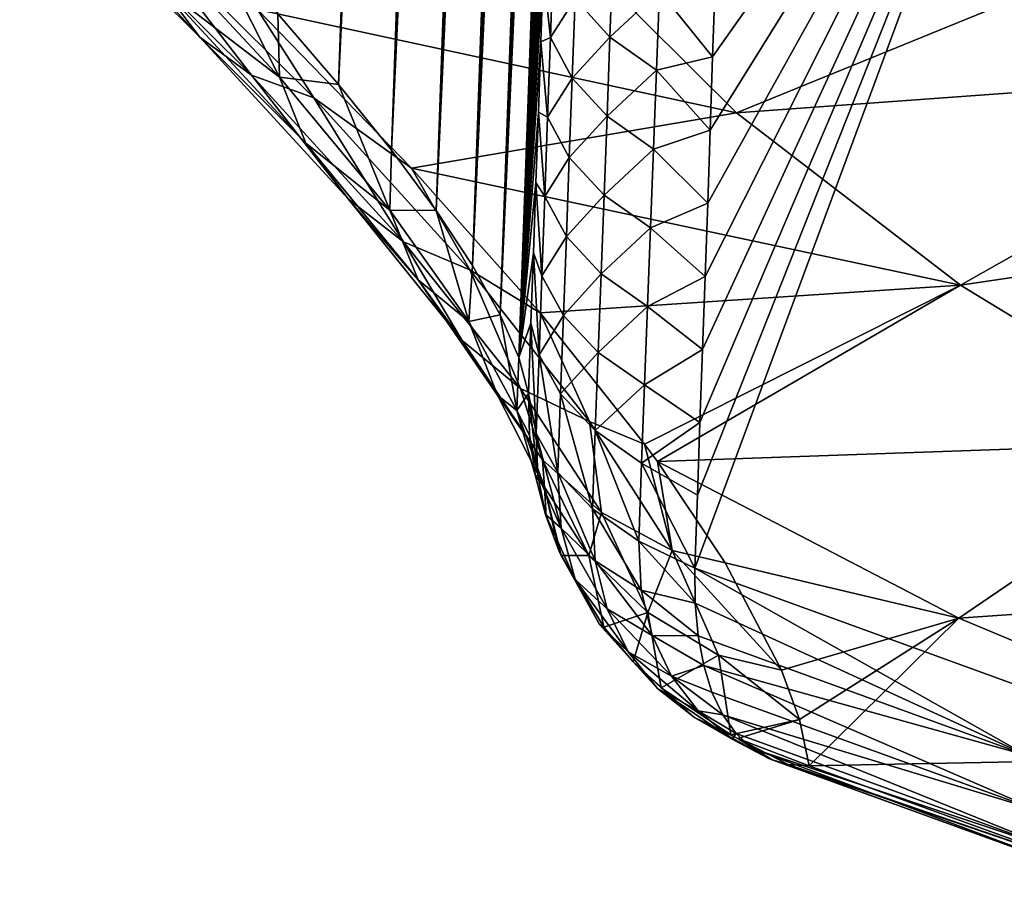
# Model space of a CAD drawing. Header units: metres. Extents: x -109 to 109, y -67 to 73.
# Tile 151 of 253: x 58.82 to 63.92, y -65.54 to -61.08. Entities that reach past the tile are written whole.
import ezdxf

# ---------------------------------------------------------------- set-up
doc = ezdxf.new("R2010")
doc.units = ezdxf.units.M
doc.layers.add('solid_508035_K244200000C76', color=7, linetype='CONTINUOUS')

msp = doc.modelspace()

# ---------------------------------------------------------------- linework, layer by layer
at = {"layer": 'solid_508035_K244200000C76'}
for points in [[(60.470509, -61.416386, 26.641356), (60.155888, -61.050392, 27.426016), (61.398708, -35.40015, 9.163286)], [(60.470509, -61.416386, 26.641356), (61.398708, -35.40015, 9.163286), (61.445065, -35.753784, 9.199614)], [(60.470509, -61.416386, 26.641356), (61.445065, -35.753784, 9.199614), (61.490383, -36.130493, 9.245691)], [(60.470509, -61.416386, 26.641356), (61.490383, -36.130493, 9.245691), (61.534405, -36.532852, 9.303331)], [(60.470509, -61.416386, 26.641356), (61.534405, -36.532852, 9.303331), (61.576996, -36.960964, 9.372581)], [(60.470509, -61.416386, 26.641356), (61.576996, -36.960964, 9.372581), (61.604446, -37.26239, 9.426407)], [(60.744419, -61.756981, 25.815155), (60.470509, -61.416386, 26.641356), (61.604446, -37.26239, 9.426407)], [(60.744419, -61.756981, 25.815155), (61.604446, -37.26239, 9.426407), (61.631119, -37.576187, 9.486021)], [(60.744419, -61.756981, 25.815155), (61.631119, -37.576187, 9.486021), (61.656918, -37.903275, 9.552103)], [(60.744419, -61.756981, 25.815155), (61.656918, -37.903275, 9.552103), (61.681747, -38.244904, 9.625553)], [(60.744419, -61.756981, 25.815155), (61.681747, -38.244904, 9.625553), (61.705601, -38.600319, 9.705802)], [(60.744419, -61.756981, 25.815155), (61.705601, -38.600319, 9.705802), (61.728374, -38.97068, 9.79373)], [(60.744419, -61.756981, 25.815155), (61.728374, -38.97068, 9.79373), (61.74995, -39.357327, 9.890346)], [(60.744419, -61.756981, 25.815155), (61.74995, -39.357327, 9.890346), (61.77034, -39.759373, 9.994966)], [(60.976418, -62.070747, 24.947222), (60.744419, -61.756981, 25.815155), (61.77034, -39.759373, 9.994966)], [(60.976418, -62.070747, 24.947222), (61.77034, -39.759373, 9.994966), (61.789417, -40.178261, 10.108722)], [(60.976418, -62.070747, 24.947222), (61.789417, -40.178261, 10.108722), (61.807056, -40.615417, 10.232735)], [(60.976418, -62.070747, 24.947222), (61.807056, -40.615417, 10.232735), (61.823284, -41.069839, 10.366197)], [(60.976418, -62.070747, 24.947222), (61.823284, -41.069839, 10.366197), (61.837948, -41.543285, 10.510558)], [(60.976418, -62.070747, 24.947222), (61.837948, -41.543285, 10.510558), (61.847824, -41.911987, 10.626916)], [(60.976418, -62.070747, 24.947222), (61.847824, -41.911987, 10.626916), (61.856792, -42.291451, 10.749429)], [(60.976418, -62.070747, 24.947222), (61.856792, -42.291451, 10.749429), (61.864788, -42.682301, 10.878653)], [(61.165112, -62.355961, 24.037245), (60.976418, -62.070747, 24.947222), (61.864788, -42.682301, 10.878653)], [(61.165112, -62.355961, 24.037245), (61.864788, -42.682301, 10.878653), (61.871727, -43.08564, 11.015548)], [(61.165112, -62.355961, 24.037245), (61.871727, -43.08564, 11.015548), (61.877544, -43.502213, 11.160759)], [(61.165112, -62.355961, 24.037245), (61.877544, -43.502213, 11.160759), (61.882317, -43.930847, 11.313243)], [(61.165112, -62.355961, 24.037245), (61.882317, -43.930847, 11.313243), (61.885967, -44.372417, 11.473806)], [(61.165112, -62.355961, 24.037245), (61.885967, -44.372417, 11.473806), (61.888401, -44.828232, 11.643651)], [(61.165112, -62.355961, 24.037245), (61.888401, -44.828232, 11.643651), (61.889423, -45.203812, 11.786816)], [(61.165112, -62.355961, 24.037245), (61.889423, -45.203812, 11.786816), (61.889694, -45.588097, 11.935491)], [(61.165112, -62.355961, 24.037245), (61.889694, -45.588097, 11.935491), (61.889187, -45.981453, 12.090062)], [(61.165112, -62.355961, 24.037245), (61.889187, -45.981453, 12.090062), (61.887833, -46.384647, 12.251294)], [(61.165112, -62.355961, 24.037245), (61.887833, -46.384647, 12.251294), (61.885586, -46.798431, 12.419947)], [(61.308899, -62.61063, 23.084995), (61.165112, -62.355961, 24.037245), (61.885586, -46.798431, 12.419947)], [(61.308899, -62.61063, 23.084995), (61.885586, -46.798431, 12.419947), (61.883003, -47.15173, 12.566546)], [(61.308899, -62.61063, 23.084995), (61.883003, -47.15173, 12.566546), (61.879848, -47.511814, 12.717692)], [(61.308899, -62.61063, 23.084995), (61.879848, -47.511814, 12.717692), (61.876102, -47.87888, 12.873603)], [(61.308899, -62.61063, 23.084995), (61.876102, -47.87888, 12.873603), (61.871735, -48.253452, 13.034846)], [(61.308899, -62.61063, 23.084995), (61.871735, -48.253452, 13.034846), (61.866703, -48.636059, 13.20199)], [(61.308899, -62.61063, 23.084995), (61.866703, -48.636059, 13.20199), (61.860973, -49.027229, 13.375601)], [(61.308899, -62.61063, 23.084995), (61.860973, -49.027229, 13.375601), (61.854527, -49.42757, 13.556119)], [(61.308899, -62.61063, 23.084995), (61.854527, -49.42757, 13.556119), (61.847427, -49.837524, 13.743099)], [(61.308899, -62.61063, 23.084995), (61.847427, -49.837524, 13.743099), (61.839668, -50.256237, 13.936335)], [(61.308899, -62.61063, 23.084995), (61.839668, -50.256237, 13.936335), (61.831245, -50.682724, 14.135715)], [(61.308899, -62.61063, 23.084995), (61.831245, -50.682724, 14.135715), (61.822166, -51.116001, 14.341125)], [(61.308899, -62.61063, 23.084995), (61.822166, -51.116001, 14.341125), (61.812439, -51.555077, 14.552456)], [(61.406025, -62.832417, 22.090105), (61.308899, -62.61063, 23.084995), (61.812439, -51.555077, 14.552456)], [(61.406025, -62.832417, 22.090105), (61.812439, -51.555077, 14.552456), (61.803596, -51.935875, 14.738387)], [(61.406025, -62.832417, 22.090105), (61.803596, -51.935875, 14.738387), (61.794273, -52.322945, 14.929367)], [(61.406025, -62.832417, 22.090105), (61.794273, -52.322945, 14.929367), (61.7845, -52.715565, 15.125083)], [(61.406025, -62.832417, 22.090105), (61.7845, -52.715565, 15.125083), (61.774296, -53.112572, 15.325092)], [(61.406025, -62.832417, 22.090105), (61.774296, -53.112572, 15.325092), (61.763702, -53.512814, 15.528952)], [(61.406025, -62.832417, 22.090105), (61.763702, -53.512814, 15.528952), (61.75275, -53.915123, 15.73622)], [(61.406025, -62.832417, 22.090105), (61.75275, -53.915123, 15.73622), (61.741478, -54.318348, 15.946456)], [(61.406025, -62.832417, 22.090105), (61.741478, -54.318348, 15.946456), (61.729912, -54.722157, 16.159533)], [(61.406025, -62.832417, 22.090105), (61.729912, -54.722157, 16.159533), (61.718025, -55.128513, 16.376205)], [(61.406025, -62.832417, 22.090105), (61.718025, -55.128513, 16.376205), (61.705833, -55.537178, 16.596382)], [(61.406025, -62.832417, 22.090105), (61.705833, -55.537178, 16.596382), (61.693363, -55.947693, 16.819887)], [(61.406025, -62.832417, 22.090105), (61.693363, -55.947693, 16.819887), (61.680634, -56.359596, 17.046547)], [(61.406025, -62.832417, 22.090105), (61.680634, -56.359596, 17.046547), (61.667671, -56.772434, 17.276188)], [(61.406025, -62.832417, 22.090105), (61.667671, -56.772434, 17.276188), (61.654503, -57.185749, 17.508635)], [(61.406025, -62.832417, 22.090105), (61.654503, -57.185749, 17.508635), (61.641132, -57.599682, 17.743967)], [(61.406025, -62.832417, 22.090105), (61.641132, -57.599682, 17.743967), (61.627552, -58.015175, 17.982576)], [(61.406025, -62.832417, 22.090105), (61.627552, -58.015175, 17.982576), (61.613777, -58.431854, 18.224285)], [(61.406025, -62.832417, 22.090105), (61.613777, -58.431854, 18.224285), (61.599838, -58.849297, 18.468895)], [(62.316959, -63.923542, 19.703503), (62.330776, -63.546173, 19.459841), (64.283173, -58.621601, 15.215518)], [(64.025734, -64.543686, 18.817848), (62.316959, -63.923542, 19.703503), (64.283173, -58.621601, 15.215518)], [(62.330776, -63.546173, 19.459841), (62.344429, -63.168419, 19.21837), (64.283173, -58.621601, 15.215518)], [(62.344429, -63.168419, 19.21837), (62.357918, -62.790291, 18.979088), (64.283173, -58.621601, 15.215518)], [(62.357918, -62.790291, 18.979088), (62.371239, -62.411797, 18.741989), (64.283173, -58.621601, 15.215518)], [(62.371239, -62.411797, 18.741989), (62.384392, -62.032944, 18.507067), (64.283173, -58.621601, 15.215518)], [(62.384392, -62.032944, 18.507067), (62.397373, -61.653748, 18.274317), (64.283173, -58.621601, 15.215518)], [(62.397373, -61.653748, 18.274317), (62.410183, -61.274216, 18.043734), (64.283173, -58.621601, 15.215518)], [(62.410183, -61.274216, 18.043734), (62.422844, -60.894039, 17.815109), (64.283173, -58.621601, 15.215518)], [(61.406025, -62.832417, 22.090105), (61.599838, -58.849297, 18.468895), (61.585751, -59.267075, 18.716202)], [(61.406025, -62.832417, 22.090105), (61.585751, -59.267075, 18.716202), (61.571541, -59.684772, 18.966009)], [(61.406025, -62.832417, 22.090105), (61.571541, -59.684772, 18.966009), (61.557232, -60.101959, 19.218115)], [(61.406025, -62.832417, 22.090105), (61.557232, -60.101959, 19.218115), (61.544636, -60.466564, 19.44058)], [(59.751247, -61.172348, 29.712093), (58.817184, -60.244396, 31.037319), (59.551762, -60.908463, 29.422947)], [(59.058079, -60.413387, 31.363581), (58.817184, -60.244396, 31.037319), (59.751247, -61.172348, 29.712093)], [(60.019203, -61.368217, 29.999968), (59.058079, -60.413387, 31.363581), (59.751247, -61.172348, 29.712093)], [(59.354469, -60.504864, 31.674742), (59.058079, -60.413387, 31.363581), (60.019203, -61.368217, 29.999968)], [(61.406025, -62.832417, 22.090105), (61.544636, -60.466564, 19.44058), (61.531963, -60.831154, 19.664988)], [(60.342693, -61.486622, 30.272676), (60.050663, -61.028305, 31.138382), (59.354469, -60.504864, 31.674742)], [(60.342693, -61.486622, 30.272676), (59.354469, -60.504864, 31.674742), (60.019203, -61.368217, 29.999968)], [(60.163666, -61.379383, 27.741295), (59.43037, -60.589298, 29.146484), (59.801601, -60.660172, 28.169134)], [(59.551762, -60.908463, 29.422947), (59.43037, -60.589298, 29.146484), (60.163666, -61.379383, 27.741295)], [(60.050663, -61.028305, 31.138382), (62.533909, -61.563213, 31.893425), (61.561954, -60.59761, 33.272446)], [(61.561954, -60.59761, 33.272446), (62.533909, -61.563213, 31.893425), (64.925957, -60.587364, 35.327728)], [(62.533909, -61.563213, 31.893425), (65.679031, -61.335514, 34.259258), (64.925957, -60.587364, 35.327728)], [(60.163666, -61.379383, 27.741295), (59.801601, -60.660172, 28.169134), (60.155888, -61.050392, 27.426016)], [(61.569118, -61.174049, 19.430851), (61.531963, -60.831154, 19.664988), (61.583935, -60.760265, 19.175602)], [(61.569118, -61.174049, 19.430851), (61.583935, -60.760265, 19.175602), (61.697281, -60.971859, 18.87747)], [(61.697281, -60.971859, 18.87747), (61.893295, -60.759979, 18.354109), (61.877808, -61.171291, 18.60516)], [(61.877808, -61.171291, 18.60516), (61.893295, -60.759979, 18.354109), (62.135056, -60.931583, 18.112665)], [(61.406025, -62.832417, 22.090105), (61.531963, -60.831154, 19.664988), (61.519218, -61.19574, 19.891335)], [(61.569118, -61.174049, 19.430851), (61.519218, -61.19574, 19.891335), (61.531963, -60.831154, 19.664988)], [(62.135056, -60.931583, 18.112665), (62.422844, -60.894039, 17.815109), (62.410183, -61.274216, 18.043734)], [(60.3013, -61.72089, 27.981012), (59.551762, -60.908463, 29.422947), (60.163666, -61.379383, 27.741295)], [(59.751247, -61.172348, 29.712093), (59.551762, -60.908463, 29.422947), (60.3013, -61.72089, 27.981012)], [(61.877808, -61.171291, 18.60516), (62.135056, -60.931583, 18.112665), (62.119263, -61.342361, 18.363119)], [(62.119263, -61.342361, 18.363119), (62.135056, -60.931583, 18.112665), (62.410183, -61.274216, 18.043734)], [(61.569118, -61.174049, 19.430851), (61.697281, -60.971859, 18.87747), (61.682133, -61.383961, 19.131638)], [(61.682133, -61.383961, 19.131638), (61.697281, -60.971859, 18.87747), (61.877808, -61.171291, 18.60516)], [(60.050663, -61.028305, 31.138382), (60.848061, -61.849995, 29.860289), (62.533909, -61.563213, 31.893425)], [(60.342693, -61.486622, 30.272676), (60.848061, -61.849995, 29.860289), (60.050663, -61.028305, 31.138382)], [(60.163666, -61.379383, 27.741295), (60.155888, -61.050392, 27.426016), (60.470509, -61.416386, 26.641356)], [(60.519455, -62.009956, 28.229782), (59.751247, -61.172348, 29.712093), (60.3013, -61.72089, 27.981012)], [(60.019203, -61.368217, 29.999968), (59.751247, -61.172348, 29.712093), (60.519455, -62.009956, 28.229782)], [(61.406025, -62.832417, 22.090105), (61.519218, -61.19574, 19.891335), (61.506409, -61.560318, 20.119623)], [(61.554295, -61.586716, 19.687925), (61.506409, -61.560318, 20.119623), (61.519218, -61.19574, 19.891335)], [(61.554295, -61.586716, 19.687925), (61.519218, -61.19574, 19.891335), (61.569118, -61.174049, 19.430851)], [(61.554295, -61.586716, 19.687925), (61.569118, -61.174049, 19.430851), (61.682133, -61.383961, 19.131638)], [(61.682133, -61.383961, 19.131638), (61.877808, -61.171291, 18.60516), (61.862381, -61.58149, 18.858027)], [(61.862381, -61.58149, 18.858027), (61.877808, -61.171291, 18.60516), (62.119263, -61.342361, 18.363119)], [(62.119263, -61.342361, 18.363119), (62.410183, -61.274216, 18.043734), (62.397373, -61.653748, 18.274317)], [(61.862381, -61.58149, 18.858027), (62.119263, -61.342361, 18.363119), (62.103561, -61.752014, 18.6154)], [(62.103561, -61.752014, 18.6154), (62.119263, -61.342361, 18.363119), (62.397373, -61.653748, 18.274317)], [(62.533909, -61.563213, 31.893425), (63.694729, -62.457565, 30.616158), (65.679031, -61.335514, 34.259258)], [(63.694729, -62.457565, 30.616158), (66.578438, -62.028461, 33.26963), (65.679031, -61.335514, 34.259258)], [(60.807602, -62.232628, 28.475592), (60.019203, -61.368217, 29.999968), (60.519455, -62.009956, 28.229782)], [(60.342693, -61.486622, 30.272676), (60.019203, -61.368217, 29.999968), (60.807602, -62.232628, 28.475592)], [(60.736332, -62.067867, 26.211527), (60.163666, -61.379383, 27.741295), (60.470509, -61.416386, 26.641356)], [(60.3013, -61.72089, 27.981012), (60.163666, -61.379383, 27.741295), (60.736332, -62.067867, 26.211527)], [(61.554295, -61.586716, 19.687925), (61.682133, -61.383961, 19.131638), (61.667019, -61.794945, 19.387617)], [(61.667019, -61.794945, 19.387617), (61.682133, -61.383961, 19.131638), (61.862381, -61.58149, 18.858027)], [(60.736332, -62.067867, 26.211527), (60.470509, -61.416386, 26.641356), (60.744419, -61.756981, 25.815155)], [(61.151836, -62.378162, 28.706587), (60.848061, -61.849995, 29.860289), (60.342693, -61.486622, 30.272676)], [(61.151836, -62.378162, 28.706587), (60.342693, -61.486622, 30.272676), (60.807602, -62.232628, 28.475592)], [(60.848061, -61.849995, 29.860289), (63.694729, -62.457565, 30.616158), (62.533909, -61.563213, 31.893425)], [(61.406025, -62.832417, 22.090105), (61.506409, -61.560318, 20.119623), (61.493534, -61.924892, 20.349855)], [(61.539463, -61.998257, 19.946815), (61.493534, -61.924892, 20.349855), (61.506409, -61.560318, 20.119623)], [(61.539463, -61.998257, 19.946815), (61.506409, -61.560318, 20.119623), (61.554295, -61.586716, 19.687925)], [(61.539463, -61.998257, 19.946815), (61.554295, -61.586716, 19.687925), (61.667019, -61.794945, 19.387617)], [(61.667019, -61.794945, 19.387617), (61.862381, -61.58149, 18.858027), (61.847027, -61.99057, 19.1127)], [(61.847027, -61.99057, 19.1127), (61.862381, -61.58149, 18.858027), (62.103561, -61.752014, 18.6154)], [(62.103561, -61.752014, 18.6154), (62.397373, -61.653748, 18.274317), (62.384392, -62.032944, 18.507067)], [(60.882896, -62.430241, 26.412125), (60.3013, -61.72089, 27.981012), (60.736332, -62.067867, 26.211527)], [(60.519455, -62.009956, 28.229782), (60.3013, -61.72089, 27.981012), (60.882896, -62.430241, 26.412125)], [(60.736332, -62.067867, 26.211527), (60.744419, -61.756981, 25.815155), (60.976418, -62.070747, 24.947222)], [(61.847027, -61.99057, 19.1127), (62.103561, -61.752014, 18.6154), (62.087967, -62.160538, 18.869497)], [(62.087967, -62.160538, 18.869497), (62.103561, -61.752014, 18.6154), (62.384392, -62.032944, 18.507067)], [(61.539463, -61.998257, 19.946815), (61.667019, -61.794945, 19.387617), (61.651947, -62.204811, 19.645401)], [(61.651947, -62.204811, 19.645401), (61.667019, -61.794945, 19.387617), (61.847027, -61.99057, 19.1127)], [(60.848061, -61.849995, 29.860289), (61.516663, -62.601246, 28.476845), (63.694729, -62.457565, 30.616158)], [(61.151836, -62.378162, 28.706587), (61.516663, -62.601246, 28.476845), (60.848061, -61.849995, 29.860289)], [(61.406025, -62.832417, 22.090105), (61.493534, -61.924892, 20.349855), (61.480598, -62.289459, 20.582027)], [(61.524643, -62.408669, 20.20751), (61.480598, -62.289459, 20.582027), (61.493534, -61.924892, 20.349855)], [(61.524643, -62.408669, 20.20751), (61.493534, -61.924892, 20.349855), (61.539463, -61.998257, 19.946815)], [(61.11224, -62.743275, 26.618153), (60.519455, -62.009956, 28.229782), (60.882896, -62.430241, 26.412125)], [(60.807602, -62.232628, 28.475592), (60.519455, -62.009956, 28.229782), (61.11224, -62.743275, 26.618153)], [(61.524643, -62.408669, 20.20751), (61.539463, -61.998257, 19.946815), (61.651947, -62.204811, 19.645401)], [(61.651947, -62.204811, 19.645401), (61.847027, -61.99057, 19.1127), (61.831753, -62.398533, 19.369169)], [(61.831753, -62.398533, 19.369169), (61.847027, -61.99057, 19.1127), (62.087967, -62.160538, 18.869497)], [(61.145832, -62.645496, 24.583765), (60.736332, -62.067867, 26.211527), (60.976418, -62.070747, 24.947222)], [(60.882896, -62.430241, 26.412125), (60.736332, -62.067867, 26.211527), (61.145832, -62.645496, 24.583765)], [(61.145832, -62.645496, 24.583765), (60.976418, -62.070747, 24.947222), (61.165112, -62.355961, 24.037245)], [(62.087967, -62.160538, 18.869497), (62.384392, -62.032944, 18.507067), (62.371239, -62.411797, 18.741989)], [(63.694729, -62.457565, 30.616158), (65.028717, -63.26857, 29.45792), (66.578438, -62.028461, 33.26963)], [(61.831753, -62.398533, 19.369169), (62.087967, -62.160538, 18.869497), (62.072483, -62.567928, 19.125402)], [(62.072483, -62.567928, 19.125402), (62.087967, -62.160538, 18.869497), (62.371239, -62.411797, 18.741989)], [(61.524643, -62.408669, 20.20751), (61.651947, -62.204811, 19.645401), (61.636921, -62.613548, 19.904978)], [(61.636921, -62.613548, 19.904978), (61.651947, -62.204811, 19.645401), (61.831753, -62.398533, 19.369169)], [(61.413292, -62.991867, 26.819654), (60.807602, -62.232628, 28.475592), (61.11224, -62.743275, 26.618153)], [(61.151836, -62.378162, 28.706587), (60.807602, -62.232628, 28.475592), (61.413292, -62.991867, 26.819654)], [(61.406025, -62.832417, 22.090105), (61.480598, -62.289459, 20.582027), (61.467606, -62.654022, 20.816143)], [(61.50983, -62.817947, 20.469999), (61.467606, -62.654022, 20.816143), (61.480598, -62.289459, 20.582027)], [(61.50983, -62.817947, 20.469999), (61.480598, -62.289459, 20.582027), (61.524643, -62.408669, 20.20751)], [(61.145832, -62.645496, 24.583765), (61.165112, -62.355961, 24.037245), (61.308899, -62.61063, 23.084995)], [(61.771526, -63.164021, 27.006918), (61.516663, -62.601246, 28.476845), (61.151836, -62.378162, 28.706587)], [(61.771526, -63.164021, 27.006918), (61.151836, -62.378162, 28.706587), (61.413292, -62.991867, 26.819654)], [(61.294098, -63.026581, 24.74448), (60.882896, -62.430241, 26.412125), (61.145832, -62.645496, 24.583765)], [(61.11224, -62.743275, 26.618153), (60.882896, -62.430241, 26.412125), (61.294098, -63.026581, 24.74448)], [(61.50983, -62.817947, 20.469999), (61.524643, -62.408669, 20.20751), (61.636921, -62.613548, 19.904978)], [(61.636921, -62.613548, 19.904978), (61.831753, -62.398533, 19.369169), (61.816563, -62.805367, 19.627426)], [(61.816563, -62.805367, 19.627426), (61.831753, -62.398533, 19.369169), (62.072483, -62.567928, 19.125402)], [(62.072483, -62.567928, 19.125402), (62.371239, -62.411797, 18.741989), (62.357918, -62.790291, 18.979088)], [(61.516663, -62.601246, 28.476845), (62.057331, -63.280811, 26.991407), (63.694729, -62.457565, 30.616158)], [(62.057331, -63.280811, 26.991407), (62.123981, -63.371719, 26.771431), (63.694729, -62.457565, 30.616158)], [(62.123981, -63.371719, 26.771431), (65.028717, -63.26857, 29.45792), (63.694729, -62.457565, 30.616158)], [(61.816563, -62.805367, 19.627426), (62.072483, -62.567928, 19.125402), (62.057117, -62.974186, 19.383106)], [(62.057117, -62.974186, 19.383106), (62.072483, -62.567928, 19.125402), (62.357918, -62.790291, 18.979088)], [(61.39526, -63.106289, 22.884409), (61.145832, -62.645496, 24.583765), (61.308899, -62.61063, 23.084995)], [(61.39526, -63.106289, 22.884409), (61.308899, -62.61063, 23.084995), (61.406025, -62.832417, 22.090105)], [(61.50983, -62.817947, 20.469999), (61.636921, -62.613548, 19.904978), (61.621948, -63.021156, 20.16634)], [(61.771526, -63.164021, 27.006918), (62.057331, -63.280811, 26.991407), (61.516663, -62.601246, 28.476845)], [(61.621948, -63.021156, 20.16634), (61.636921, -62.613548, 19.904978), (61.816563, -62.805367, 19.627426)], [(61.294098, -63.026581, 24.74448), (61.145832, -62.645496, 24.583765), (61.39526, -63.106289, 22.884409)], [(61.406025, -62.832417, 22.090105), (61.467606, -62.654022, 20.816143), (61.454559, -63.018581, 21.0522)], [(61.495041, -63.226086, 20.734274), (61.454559, -63.018581, 21.0522), (61.467606, -62.654022, 20.816143)], [(61.50983, -62.817947, 20.469999), (61.495041, -63.226086, 20.734274), (61.467606, -62.654022, 20.816143)], [(61.527206, -63.361683, 24.906969), (61.11224, -62.743275, 26.618153), (61.294098, -63.026581, 24.74448)], [(61.413292, -62.991867, 26.819654), (61.11224, -62.743275, 26.618153), (61.527206, -63.361683, 24.906969)], [(62.057117, -62.974186, 19.383106), (62.357918, -62.790291, 18.979088), (62.344429, -63.168419, 19.21837)], [(61.39526, -63.106289, 22.884409), (61.406025, -62.832417, 22.090105), (61.454559, -63.018581, 21.0522)], [(61.50983, -62.817947, 20.469999), (61.607037, -63.427628, 20.429478), (61.495041, -63.226086, 20.734274)], [(61.50983, -62.817947, 20.469999), (61.621948, -63.021156, 20.16634), (61.607037, -63.427628, 20.429478)], [(61.621948, -63.021156, 20.16634), (61.816563, -62.805367, 19.627426), (61.801464, -63.211075, 19.887461)], [(61.801464, -63.211075, 19.887461), (61.816563, -62.805367, 19.627426), (62.057117, -62.974186, 19.383106)], [(61.833912, -63.63464, 25.063374), (61.413292, -62.991867, 26.819654), (61.527206, -63.361683, 24.906969)], [(61.771526, -63.164021, 27.006918), (61.413292, -62.991867, 26.819654), (61.833912, -63.63464, 25.063374)], [(61.801464, -63.211075, 19.887461), (62.057117, -62.974186, 19.383106), (62.041874, -63.379307, 19.642599)], [(62.041874, -63.379307, 19.642599), (62.057117, -62.974186, 19.383106), (62.344429, -63.168419, 19.21837)], [(61.538509, -63.503464, 23.005934), (61.294098, -63.026581, 24.74448), (61.39526, -63.106289, 22.884409)], [(61.527206, -63.361683, 24.906969), (61.294098, -63.026581, 24.74448), (61.538509, -63.503464, 23.005934)], [(61.46138, -63.234032, 21.09507), (61.39526, -63.106289, 22.884409), (61.454559, -63.018581, 21.0522)], [(61.503048, -63.441738, 20.884098), (61.454559, -63.018581, 21.0522), (61.495041, -63.226086, 20.734274)], [(61.503048, -63.441738, 20.884098), (61.46138, -63.234032, 21.09507), (61.454559, -63.018581, 21.0522)], [(61.621948, -63.021156, 20.16634), (61.786465, -63.61565, 20.149265), (61.607037, -63.427628, 20.429478)], [(61.621948, -63.021156, 20.16634), (61.801464, -63.211075, 19.887461), (61.786465, -63.61565, 20.149265)], [(61.46138, -63.234032, 21.09507), (61.492256, -63.447369, 21.138008), (61.39526, -63.106289, 22.884409)], [(61.538509, -63.503464, 23.005934), (61.39526, -63.106289, 22.884409), (61.492256, -63.447369, 21.138008)], [(62.199409, -63.832272, 25.20616), (62.057331, -63.280811, 26.991407), (61.771526, -63.164021, 27.006918)], [(62.199409, -63.832272, 25.20616), (61.771526, -63.164021, 27.006918), (61.833912, -63.63464, 25.063374)], [(62.041874, -63.379307, 19.642599), (62.344429, -63.168419, 19.21837), (62.330776, -63.546173, 19.459841)], [(61.503048, -63.441738, 20.884098), (61.492256, -63.447369, 21.138008), (61.46138, -63.234032, 21.09507)], [(61.624405, -63.717152, 20.634857), (61.495041, -63.226086, 20.734274), (61.607037, -63.427628, 20.429478)], [(61.503048, -63.441738, 20.884098), (61.495041, -63.226086, 20.734274), (61.624405, -63.717152, 20.634857)], [(61.801464, -63.211075, 19.887461), (62.026764, -63.783287, 19.903872), (61.786465, -63.61565, 20.149265)], [(61.801464, -63.211075, 19.887461), (62.041874, -63.379307, 19.642599), (62.026764, -63.783287, 19.903872)], [(62.199409, -63.832272, 25.20616), (62.123981, -63.371719, 26.771431), (62.057331, -63.280811, 26.991407)], [(62.123981, -63.371719, 26.771431), (63.686169, -64.183159, 25.600388), (65.028717, -63.26857, 29.45792)], [(63.686169, -64.183159, 25.600388), (66.517838, -63.985268, 28.434372), (65.028717, -63.26857, 29.45792)], [(61.76844, -63.858242, 23.125509), (61.527206, -63.361683, 24.906969), (61.538509, -63.503464, 23.005934)], [(61.833912, -63.63464, 25.063374), (61.527206, -63.361683, 24.906969), (61.76844, -63.858242, 23.125509)], [(62.026764, -63.783287, 19.903872), (62.041874, -63.379307, 19.642599), (62.316959, -63.923542, 19.703503)], [(62.041874, -63.379307, 19.642599), (62.330776, -63.546173, 19.459841), (62.316959, -63.923542, 19.703503)], [(62.475174, -63.895451, 25.377747), (63.686169, -64.183159, 25.600388), (62.123981, -63.371719, 26.771431)], [(62.199409, -63.832272, 25.20616), (62.475174, -63.895451, 25.377747), (62.123981, -63.371719, 26.771431)], [(61.54266, -63.644962, 21.045803), (61.492256, -63.447369, 21.138008), (61.503048, -63.441738, 20.884098)], [(61.546864, -63.656132, 21.180573), (61.538509, -63.503464, 23.005934), (61.492256, -63.447369, 21.138008)], [(61.54266, -63.644962, 21.045803), (61.546864, -63.656132, 21.180573), (61.492256, -63.447369, 21.138008)], [(61.54266, -63.644962, 21.045803), (61.503048, -63.441738, 20.884098), (61.624405, -63.717152, 20.634857)], [(61.800797, -63.885605, 20.339575), (61.607037, -63.427628, 20.429478), (61.786465, -63.61565, 20.149265)], [(61.624405, -63.717152, 20.634857), (61.607037, -63.427628, 20.429478), (61.800797, -63.885605, 20.339575)], [(61.613182, -63.831993, 21.216869), (61.624588, -63.857777, 21.222223), (61.538509, -63.503464, 23.005934)], [(61.76844, -63.858242, 23.125509), (61.538509, -63.503464, 23.005934), (61.624588, -63.857777, 21.222223)], [(61.546864, -63.656132, 21.180573), (61.613182, -63.831993, 21.216869), (61.538509, -63.503464, 23.005934)], [(61.54266, -63.644962, 21.045803), (61.613182, -63.831993, 21.216869), (61.546864, -63.656132, 21.180573)], [(61.54266, -63.644962, 21.045803), (61.697212, -63.982666, 20.8596), (61.613182, -63.831993, 21.216869)], [(61.54266, -63.644962, 21.045803), (61.624405, -63.717152, 20.634857), (61.697212, -63.982666, 20.8596)], [(62.073967, -64.153511, 23.237345), (61.833912, -63.63464, 25.063374), (61.76844, -63.858242, 23.125509)], [(62.03965, -64.037018, 20.082367), (61.786465, -63.61565, 20.149265), (62.026764, -63.783287, 19.903872)], [(61.800797, -63.885605, 20.339575), (61.786465, -63.61565, 20.149265), (62.03965, -64.037018, 20.082367)], [(62.199409, -63.832272, 25.20616), (61.833912, -63.63464, 25.063374), (62.073967, -64.153511, 23.237345)], [(61.624405, -63.717152, 20.634857), (61.800797, -63.885605, 20.339575), (61.863194, -64.135323, 20.547052)], [(61.697212, -63.982666, 20.8596), (61.624405, -63.717152, 20.634857), (61.863194, -64.135323, 20.547052)], [(62.319057, -64.105972, 19.832575), (62.026764, -63.783287, 19.903872), (62.316959, -63.923542, 19.703503)], [(62.319057, -64.105972, 19.832575), (62.03965, -64.037018, 20.082367), (62.026764, -63.783287, 19.903872)], [(61.823139, -64.215706, 21.096542), (61.624588, -63.857777, 21.222223), (61.613182, -63.831993, 21.216869)], [(61.823139, -64.215706, 21.096542), (61.613182, -63.831993, 21.216869), (61.697212, -63.982666, 20.8596)], [(61.845184, -64.229561, 21.300657), (61.76844, -63.858242, 23.125509), (61.624588, -63.857777, 21.222223)], [(61.823139, -64.215706, 21.096542), (61.845184, -64.229561, 21.300657), (61.624588, -63.857777, 21.222223)], [(62.073967, -64.153511, 23.237345), (61.76844, -63.858242, 23.125509), (61.845184, -64.229561, 21.300657)], [(62.440338, -64.375008, 23.336065), (62.199409, -63.832272, 25.20616), (62.073967, -64.153511, 23.237345)], [(62.199409, -63.832272, 25.20616), (62.767605, -64.452087, 23.57287), (62.475174, -63.895451, 25.377747)], [(62.440338, -64.375008, 23.336065), (62.767605, -64.452087, 23.57287), (62.199409, -63.832272, 25.20616)], [(61.800797, -63.885605, 20.339575), (62.03965, -64.037018, 20.082367), (62.096561, -64.272377, 20.276709)], [(61.863194, -64.135323, 20.547052), (61.800797, -63.885605, 20.339575), (62.096561, -64.272377, 20.276709)], [(62.475174, -63.895451, 25.377747), (62.767605, -64.452087, 23.57287), (63.686169, -64.183159, 25.600388)], [(64.040314, -64.894249, 19.094139), (62.316959, -63.923542, 19.703503), (64.025734, -64.543686, 18.817848)], [(64.040314, -64.894249, 19.094139), (62.319057, -64.105972, 19.832575), (62.316959, -63.923542, 19.703503)], [(61.697212, -63.982666, 20.8596), (61.863194, -64.135323, 20.547052), (61.971928, -64.35791, 20.765982)], [(61.823139, -64.215706, 21.096542), (61.697212, -63.982666, 20.8596), (61.971928, -64.35791, 20.765982)], [(63.686169, -64.183159, 25.600388), (65.405434, -64.899025, 24.57803), (66.517838, -63.985268, 28.434372)], [(62.334415, -64.275002, 19.978067), (62.096561, -64.272377, 20.276709), (62.03965, -64.037018, 20.082367)], [(62.319057, -64.105972, 19.832575), (62.334415, -64.275002, 19.978067), (62.03965, -64.037018, 20.082367)], [(64.040314, -64.894249, 19.094139), (62.334415, -64.275002, 19.978067), (62.319057, -64.105972, 19.832575)], [(61.998455, -64.40892, 21.3395), (62.073967, -64.153511, 23.237345), (61.845184, -64.229561, 21.300657)], [(61.863194, -64.135323, 20.547052), (62.096561, -64.272377, 20.276709), (62.196007, -64.483215, 20.481806)], [(61.971928, -64.35791, 20.765982), (61.863194, -64.135323, 20.547052), (62.196007, -64.483215, 20.481806)], [(61.998455, -64.40892, 21.3395), (62.143394, -64.544769, 21.369528), (62.073967, -64.153511, 23.237345)], [(62.440338, -64.375008, 23.336065), (62.073967, -64.153511, 23.237345), (62.143394, -64.544769, 21.369528)], [(61.823139, -64.215706, 21.096542), (61.998455, -64.40892, 21.3395), (61.845184, -64.229561, 21.300657)], [(61.823139, -64.215706, 21.096542), (62.124001, -64.547234, 20.99032), (61.998455, -64.40892, 21.3395)], [(61.823139, -64.215706, 21.096542), (61.971928, -64.35791, 20.765982), (62.124001, -64.547234, 20.99032)], [(62.767605, -64.452087, 23.57287), (62.860428, -64.708473, 22.566263), (63.686169, -64.183159, 25.600388)], [(62.860428, -64.708473, 22.566263), (62.909943, -64.947533, 21.465828), (63.686169, -64.183159, 25.600388)], [(62.909943, -64.947533, 21.465828), (65.405434, -64.899025, 24.57803), (63.686169, -64.183159, 25.600388)], [(62.363773, -64.428879, 20.137676), (62.196007, -64.483215, 20.481806), (62.096561, -64.272377, 20.276709)], [(62.334415, -64.275002, 19.978067), (62.363773, -64.428879, 20.137676), (62.096561, -64.272377, 20.276709)], [(64.040314, -64.894249, 19.094139), (62.363773, -64.428879, 20.137676), (62.334415, -64.275002, 19.978067)], [(61.971928, -64.35791, 20.765982), (62.196007, -64.483215, 20.481806), (62.335377, -64.663986, 20.69228)], [(62.124001, -64.547234, 20.99032), (61.971928, -64.35791, 20.765982), (62.335377, -64.663986, 20.69228)], [(62.504841, -64.7882, 21.425562), (62.440338, -64.375008, 23.336065), (62.143394, -64.544769, 21.369528)], [(62.440338, -64.375008, 23.336065), (62.860428, -64.708473, 22.566263), (62.767605, -64.452087, 23.57287)], [(62.504841, -64.7882, 21.425562), (62.860428, -64.708473, 22.566263), (62.440338, -64.375008, 23.336065)], [(62.31522, -64.698067, 21.213882), (62.143394, -64.544769, 21.369528), (61.998455, -64.40892, 21.3395)], [(62.31522, -64.698067, 21.213882), (61.998455, -64.40892, 21.3395), (62.124001, -64.547234, 20.99032)], [(62.363773, -64.428879, 20.137676), (62.406773, -64.565651, 20.309435), (62.196007, -64.483215, 20.481806)], [(64.103973, -65.181648, 19.429983), (62.406773, -64.565651, 20.309435), (62.363773, -64.428879, 20.137676)], [(64.103973, -65.181648, 19.429983), (62.363773, -64.428879, 20.137676), (64.040314, -64.894249, 19.094139)], [(62.462872, -64.683548, 20.491087), (62.335377, -64.663986, 20.69228), (62.196007, -64.483215, 20.481806)], [(62.406773, -64.565651, 20.309435), (62.462872, -64.683548, 20.491087), (62.196007, -64.483215, 20.481806)], [(62.124001, -64.547234, 20.99032), (62.335377, -64.663986, 20.69228), (62.511021, -64.809975, 20.902618)], [(62.31522, -64.698067, 21.213882), (62.124001, -64.547234, 20.99032), (62.511021, -64.809975, 20.902618)], [(62.31522, -64.698067, 21.213882), (62.504841, -64.7882, 21.425562), (62.143394, -64.544769, 21.369528)], [(64.103973, -65.181648, 19.429983), (62.462872, -64.683548, 20.491087), (62.406773, -64.565651, 20.309435)], [(62.531357, -64.781082, 20.680376), (62.511021, -64.809975, 20.902618), (62.335377, -64.663986, 20.69228)], [(62.462872, -64.683548, 20.491087), (62.531357, -64.781082, 20.680376), (62.335377, -64.663986, 20.69228)], [(62.31522, -64.698067, 21.213882), (62.540142, -64.80629, 21.429892), (62.504841, -64.7882, 21.425562)], [(62.31522, -64.698067, 21.213882), (62.718857, -64.917542, 21.107206), (62.540142, -64.80629, 21.429892)], [(62.31522, -64.698067, 21.213882), (62.511021, -64.809975, 20.902618), (62.718857, -64.917542, 21.107206)], [(64.213539, -65.391563, 19.808632), (62.531357, -64.781082, 20.680376), (62.462872, -64.683548, 20.491087)], [(64.213539, -65.391563, 19.808632), (62.462872, -64.683548, 20.491087), (64.103973, -65.181648, 19.429983)], [(62.540142, -64.80629, 21.429892), (62.860428, -64.708473, 22.566263), (62.504841, -64.7882, 21.425562)], [(62.540142, -64.80629, 21.429892), (62.909943, -64.947533, 21.465828), (62.860428, -64.708473, 22.566263)], [(62.531357, -64.781082, 20.680376), (62.611355, -64.857048, 20.874929), (62.511021, -64.809975, 20.902618)], [(64.213539, -65.391563, 19.808632), (62.611355, -64.857048, 20.874929), (62.531357, -64.781082, 20.680376)], [(62.701916, -64.910515, 21.072342), (62.718857, -64.917542, 21.107206), (62.511021, -64.809975, 20.902618)], [(62.611355, -64.857048, 20.874929), (62.701916, -64.910515, 21.072342), (62.511021, -64.809975, 20.902618)], [(62.801868, -64.940804, 21.270168), (62.909943, -64.947533, 21.465828), (62.540142, -64.80629, 21.429892)], [(62.801868, -64.940804, 21.270168), (62.540142, -64.80629, 21.429892), (62.718857, -64.917542, 21.107206)], [(64.363541, -65.513519, 20.211208), (62.701916, -64.910515, 21.072342), (62.611355, -64.857048, 20.874929)], [(64.363541, -65.513519, 20.211208), (62.611355, -64.857048, 20.874929), (64.213539, -65.391563, 19.808632)], [(64.363541, -65.513519, 20.211208), (62.718857, -64.917542, 21.107206), (62.701916, -64.910515, 21.072342)], [(62.801868, -64.940804, 21.270168), (62.718857, -64.917542, 21.107206), (64.546516, -65.541443, 20.61764)], [(64.363541, -65.513519, 20.211208), (64.546516, -65.541443, 20.61764), (62.718857, -64.917542, 21.107206)], [(62.909943, -64.947533, 21.465828), (64.546516, -65.541443, 20.61764), (65.405434, -64.899025, 24.57803)], [(62.801868, -64.940804, 21.270168), (64.546516, -65.541443, 20.61764), (62.909943, -64.947533, 21.465828)]]:
    msp.add_3dface(points, dxfattribs=at)

doc.saveas('drawing.dxf')
